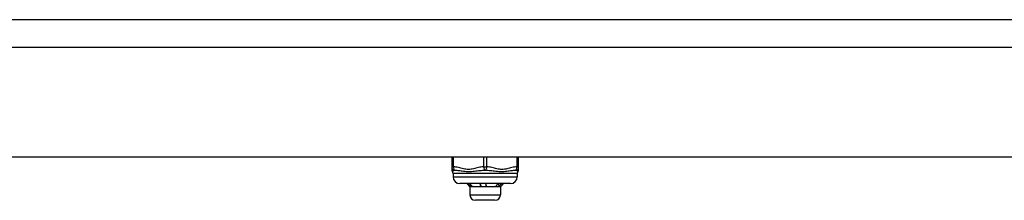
# Model space of a CAD drawing. Header units: inches. Extents: x 6 to 173, y 11 to 93.
# Tile 142 of 214: x 11.28 to 17.01, y 86.51 to 87.57. Entities that reach past the tile are written whole.
import ezdxf

# ---------------------------------------------------------------- set-up
doc = ezdxf.new("R2010")
doc.units = ezdxf.units.IN
doc.header["$MEASUREMENT"] = 0
doc.layers.add('Visible Edges(ANSI)', color=7, linetype='Continuous', lineweight=25)
doc.layers.add('Visible Tangent Edges(ANSI)', color=7, linetype='Continuous', lineweight=25)

msp = doc.modelspace()

# ---------------------------------------------------------------- linework, layer by layer
at = {"layer": 'Visible Edges(ANSI)'}
for p, q in [((41.2964, 87.5665), (5.7004, 87.5665)), ((41.2964, 86.7665), (5.7004, 86.7665)), ((13.7944, 86.7665), (13.7944, 86.7097)), ((14.1841, 86.7097), (14.1841, 86.7665)), ((13.7944, 86.7097), (13.7944, 86.6942)), ((14.1841, 86.6942), (14.1841, 86.7097)), ((13.8022, 86.6706), (13.8022, 86.6509)), ((14.1763, 86.6706), (14.1763, 86.6509)), ((14.1369, 86.6115), (13.8416, 86.6115)), ((13.9007, 86.5929), (13.8821, 86.6115)), ((13.9083, 86.5929), (13.9007, 86.5929)), ((13.9007, 86.5929), (13.9007, 86.5457)), ((13.98, 86.5929), (13.9083, 86.5929)), ((14.0609, 86.5929), (13.98, 86.5929)), ((14.0778, 86.5929), (14.0609, 86.5929)), ((14.0778, 86.5929), (14.0877, 86.6028)), ((14.0778, 86.5929), (14.0778, 86.5457)), ((14.0877, 86.6028), (14.0964, 86.6115)), ((14.0463, 86.5142), (13.9322, 86.5142))]:
    msp.add_line(p, q, dxfattribs=at)
at = {"layer": 'Visible Edges(ANSI)', "flags": 128}
for points in [[(13.9019, 86.5943), (13.9012, 86.595), (13.9005, 86.5958), (13.8998, 86.5965), (13.8991, 86.5972), (13.8985, 86.5979), (13.8978, 86.5986), (13.8971, 86.5993), (13.8964, 86.6001), (13.8957, 86.6008), (13.895, 86.6015), (13.8943, 86.6022), (13.8936, 86.6029), (13.893, 86.6036), (13.8923, 86.6043), (13.8916, 86.6051), (13.8909, 86.6058), (13.8902, 86.6065), (13.8895, 86.6072), (13.8888, 86.6079), (13.8881, 86.6086), (13.8874, 86.6094), (13.8867, 86.6101), (13.886, 86.6108), (13.8854, 86.6115)], [(13.8975, 86.6115), (13.8982, 86.6108), (13.8989, 86.6101), (13.8996, 86.6094), (13.9003, 86.6086), (13.9011, 86.6079), (13.9018, 86.6072), (13.9025, 86.6065), (13.9032, 86.6058), (13.9039, 86.6051), (13.9046, 86.6043), (13.9054, 86.6036), (13.9061, 86.6029), (13.9068, 86.6022), (13.9075, 86.6015), (13.9082, 86.6008), (13.9089, 86.6001), (13.9096, 86.5993), (13.9104, 86.5986), (13.9111, 86.5979), (13.9118, 86.5972), (13.9125, 86.5965), (13.9132, 86.5958), (13.9139, 86.595), (13.9146, 86.5943)], [(13.9019, 86.5943), (13.9019, 86.5949), (13.9018, 86.5954), (13.9018, 86.596), (13.9018, 86.5965), (13.9018, 86.5971), (13.9018, 86.5976), (13.9018, 86.5982), (13.9018, 86.5987), (13.9017, 86.5993), (13.9017, 86.5998), (13.9017, 86.6003), (13.9017, 86.6009), (13.9017, 86.6014), (13.9017, 86.602), (13.9016, 86.6025), (13.9016, 86.6031), (13.9016, 86.6036), (13.9016, 86.6042), (13.9016, 86.6047), (13.9016, 86.6053), (13.9016, 86.6058), (13.9015, 86.6064), (13.9015, 86.6069), (13.9015, 86.6075)], [(13.9083, 86.5929), (13.9081, 86.5929), (13.9078, 86.593), (13.9075, 86.593), (13.9072, 86.593), (13.907, 86.593), (13.9067, 86.593), (13.9064, 86.5931), (13.9062, 86.5931), (13.9059, 86.5931), (13.9056, 86.5932), (13.9053, 86.5932), (13.9051, 86.5933), (13.9048, 86.5934), (13.9045, 86.5934), (13.9043, 86.5935), (13.904, 86.5936), (13.9037, 86.5937), (13.9035, 86.5937), (13.9032, 86.5938), (13.9029, 86.5939), (13.9027, 86.594), (13.9024, 86.5941), (13.9021, 86.5942), (13.9019, 86.5943)], [(13.9146, 86.5943), (13.9144, 86.5942), (13.9141, 86.5941), (13.9139, 86.594), (13.9136, 86.5939), (13.9133, 86.5938), (13.9131, 86.5937), (13.9128, 86.5936), (13.9126, 86.5936), (13.9123, 86.5935), (13.912, 86.5934), (13.9118, 86.5934), (13.9115, 86.5933), (13.9112, 86.5932), (13.911, 86.5932), (13.9107, 86.5931), (13.9104, 86.5931), (13.9102, 86.5931), (13.9099, 86.593), (13.9097, 86.593), (13.9094, 86.593), (13.9091, 86.593), (13.9089, 86.593), (13.9086, 86.5929), (13.9083, 86.5929)], [(13.9642, 86.5943), (13.964, 86.595), (13.9638, 86.5958), (13.9637, 86.5965), (13.9635, 86.5972), (13.9634, 86.5979), (13.9632, 86.5986), (13.963, 86.5993), (13.9628, 86.6001), (13.9627, 86.6008), (13.9625, 86.6015), (13.9623, 86.6022), (13.9622, 86.6029), (13.962, 86.6036), (13.9618, 86.6043), (13.9616, 86.6051), (13.9614, 86.6058), (13.9613, 86.6065), (13.9611, 86.6072), (13.9609, 86.6079), (13.9607, 86.6086), (13.9605, 86.6094), (13.9603, 86.6101), (13.9601, 86.6108), (13.96, 86.6115)], [(13.9642, 86.5943), (13.9641, 86.595), (13.964, 86.5958), (13.9639, 86.5965), (13.9638, 86.5972), (13.9638, 86.5979), (13.9637, 86.5986), (13.9636, 86.5993), (13.9635, 86.6001), (13.9634, 86.6008), (13.9633, 86.6015), (13.9633, 86.6022), (13.9632, 86.6029), (13.9631, 86.6036), (13.963, 86.6043), (13.9629, 86.6051), (13.9629, 86.6058), (13.9628, 86.6065), (13.9627, 86.6072), (13.9626, 86.6079), (13.9625, 86.6086), (13.9624, 86.6094), (13.9624, 86.6101), (13.9623, 86.6108), (13.9622, 86.6115)], [(13.98, 86.5929), (13.9793, 86.5929), (13.9787, 86.593), (13.978, 86.593), (13.9773, 86.593), (13.9767, 86.593), (13.976, 86.593), (13.9753, 86.5931), (13.9747, 86.5931), (13.974, 86.5931), (13.9734, 86.5932), (13.9727, 86.5932), (13.972, 86.5933), (13.9714, 86.5934), (13.9707, 86.5934), (13.9701, 86.5935), (13.9694, 86.5936), (13.9688, 86.5937), (13.9681, 86.5937), (13.9674, 86.5938), (13.9668, 86.5939), (13.9661, 86.594), (13.9655, 86.5941), (13.9648, 86.5942), (13.9642, 86.5943)], [(13.9955, 86.5943), (13.9948, 86.5942), (13.9942, 86.5941), (13.9936, 86.594), (13.9929, 86.5939), (13.9923, 86.5938), (13.9916, 86.5937), (13.991, 86.5936), (13.9903, 86.5936), (13.9897, 86.5935), (13.9891, 86.5934), (13.9884, 86.5934), (13.9878, 86.5933), (13.9871, 86.5932), (13.9865, 86.5932), (13.9858, 86.5931), (13.9852, 86.5931), (13.9845, 86.5931), (13.9839, 86.593), (13.9832, 86.593), (13.9826, 86.593), (13.9819, 86.593), (13.9813, 86.593), (13.9806, 86.5929), (13.98, 86.5929)], [(13.9912, 86.6115), (13.9914, 86.6108), (13.9916, 86.6101), (13.9918, 86.6094), (13.992, 86.6086), (13.9922, 86.6079), (13.9923, 86.6072), (13.9925, 86.6065), (13.9927, 86.6058), (13.9929, 86.6051), (13.9931, 86.6043), (13.9933, 86.6036), (13.9934, 86.6029), (13.9936, 86.6022), (13.9938, 86.6015), (13.994, 86.6008), (13.9941, 86.6001), (13.9943, 86.5993), (13.9945, 86.5986), (13.9947, 86.5979), (13.9948, 86.5972), (13.995, 86.5965), (13.9952, 86.5958), (13.9953, 86.595), (13.9955, 86.5943)], [(14.0515, 86.5943), (14.0521, 86.595), (14.0526, 86.5958), (14.0531, 86.5965), (14.0536, 86.5972), (14.0541, 86.5979), (14.0547, 86.5986), (14.0552, 86.5993), (14.0557, 86.6001), (14.0562, 86.6008), (14.0567, 86.6015), (14.0573, 86.6022), (14.0578, 86.6029), (14.0583, 86.6036), (14.0588, 86.6043), (14.0593, 86.6051), (14.0598, 86.6058), (14.0603, 86.6065), (14.0608, 86.6072), (14.0613, 86.6079), (14.0618, 86.6086), (14.0623, 86.6094), (14.0628, 86.6101), (14.0633, 86.6108), (14.0638, 86.6115)], [(14.0609, 86.5929), (14.0605, 86.5929), (14.0601, 86.593), (14.0597, 86.593), (14.0593, 86.593), (14.059, 86.593), (14.0586, 86.593), (14.0582, 86.5931), (14.0578, 86.5931), (14.0574, 86.5931), (14.057, 86.5932), (14.0566, 86.5932), (14.0562, 86.5933), (14.0558, 86.5934), (14.0554, 86.5934), (14.055, 86.5935), (14.0547, 86.5936), (14.0543, 86.5937), (14.0539, 86.5937), (14.0535, 86.5938), (14.0531, 86.5939), (14.0527, 86.594), (14.0523, 86.5941), (14.0519, 86.5942), (14.0515, 86.5943)], [(14.0701, 86.5943), (14.0697, 86.5942), (14.0693, 86.5941), (14.069, 86.594), (14.0686, 86.5939), (14.0682, 86.5938), (14.0678, 86.5937), (14.0674, 86.5936), (14.067, 86.5936), (14.0667, 86.5935), (14.0663, 86.5934), (14.0659, 86.5934), (14.0655, 86.5933), (14.0651, 86.5932), (14.0648, 86.5932), (14.0644, 86.5931), (14.064, 86.5931), (14.0636, 86.5931), (14.0632, 86.593), (14.0628, 86.593), (14.0625, 86.593), (14.0621, 86.593), (14.0617, 86.593), (14.0613, 86.5929), (14.0609, 86.5929)], [(14.0701, 86.5943), (14.0701, 86.595), (14.07, 86.5958), (14.07, 86.5965), (14.0699, 86.5972), (14.0699, 86.5979), (14.0699, 86.5986), (14.0698, 86.5993), (14.0698, 86.6001), (14.0698, 86.6008), (14.0697, 86.6015), (14.0697, 86.6022), (14.0696, 86.6029), (14.0696, 86.6036), (14.0696, 86.6043), (14.0695, 86.6051), (14.0695, 86.6058), (14.0694, 86.6065), (14.0694, 86.6072), (14.0694, 86.6079), (14.0693, 86.6086), (14.0693, 86.6094), (14.0693, 86.6101), (14.0692, 86.6108), (14.0692, 86.6115)], [(14.083, 86.6115), (14.0825, 86.6108), (14.0819, 86.6101), (14.0814, 86.6094), (14.0809, 86.6086), (14.0803, 86.6079), (14.0798, 86.6072), (14.0793, 86.6065), (14.0788, 86.6058), (14.0782, 86.6051), (14.0777, 86.6043), (14.0771, 86.6036), (14.0766, 86.6029), (14.0761, 86.6022), (14.0755, 86.6015), (14.075, 86.6008), (14.0745, 86.6001), (14.0739, 86.5993), (14.0734, 86.5986), (14.0728, 86.5979), (14.0723, 86.5972), (14.0717, 86.5965), (14.0712, 86.5958), (14.0706, 86.595), (14.0701, 86.5943)]]:
    msp.add_lwpolyline(points, dxfattribs=at)
at = {"layer": 'Visible Edges(ANSI)'}
for centre, radius, start, end in [((13.8141, 86.6942), 0.0197, 180, 216.8699), ((14.1644, 86.6942), 0.0197, 323.1301, 0), ((13.7826, 86.6706), 0.0197, 0, 36.8699), ((13.8416, 86.6509), 0.0394, 180, 270), ((14.1369, 86.6509), 0.0394, 270, 0), ((14.1959, 86.6706), 0.0197, 143.1301, 180), ((13.9322, 86.5457), 0.0315, 180, 270), ((14.0463, 86.5457), 0.0315, 270, 0)]:
    msp.add_arc(centre, radius, start, end, dxfattribs=at)
at = {"layer": 'Visible Tangent Edges(ANSI)'}
for p, q in [((5.7004, 87.4055), (41.2964, 87.4055)), ((13.8042, 86.7097), (13.8042, 86.7665)), ((13.9794, 86.7665), (13.9794, 86.7097)), ((13.9991, 86.7097), (13.9991, 86.7665)), ((14.1743, 86.7665), (14.1743, 86.7097)), ((13.7944, 86.7097), (13.8042, 86.7097)), ((13.9794, 86.7097), (13.9991, 86.7097)), ((14.1743, 86.7097), (14.1841, 86.7097)), ((14.1763, 86.6706), (13.8022, 86.6706)), ((13.8022, 86.6509), (14.1763, 86.6509)), ((13.9007, 86.5457), (14.0778, 86.5457))]:
    msp.add_line(p, q, dxfattribs=at)
at = {"layer": 'Visible Tangent Edges(ANSI)', "flags": 128}
for points in [[(13.9794, 86.7097), (13.972, 86.709), (13.9647, 86.7079), (13.9574, 86.7066), (13.9501, 86.705), (13.9429, 86.7033), (13.9356, 86.7015), (13.9284, 86.6997), (13.9212, 86.698), (13.9139, 86.6965), (13.9066, 86.6952), (13.8992, 86.6945), (13.8918, 86.6942), (13.8844, 86.6945), (13.8771, 86.6952), (13.8698, 86.6964), (13.8625, 86.698), (13.8553, 86.6997), (13.848, 86.7015), (13.8408, 86.7033), (13.8335, 86.705), (13.8262, 86.7066), (13.8189, 86.7079), (13.8116, 86.709), (13.8042, 86.7097)], [(14.1743, 86.7097), (14.1669, 86.709), (14.1596, 86.7079), (14.1523, 86.7066), (14.145, 86.705), (14.1377, 86.7033), (14.1305, 86.7015), (14.1233, 86.6997), (14.116, 86.698), (14.1088, 86.6965), (14.1015, 86.6952), (14.0941, 86.6945), (14.0867, 86.6942), (14.0793, 86.6945), (14.072, 86.6952), (14.0646, 86.6964), (14.0574, 86.698), (14.0501, 86.6997), (14.0429, 86.7015), (14.0357, 86.7033), (14.0284, 86.705), (14.0211, 86.7066), (14.0138, 86.7079), (14.0065, 86.709), (13.9991, 86.7097)], [(13.7983, 86.6824), (13.7983, 86.6824), (13.7984, 86.6825), (13.7986, 86.6827), (13.7988, 86.6829), (13.7991, 86.6832), (13.7994, 86.6835), (13.7998, 86.6839), (13.8002, 86.6843), (13.8007, 86.6847), (13.8012, 86.6851), (13.8018, 86.6856), (13.8024, 86.686), (13.803, 86.6865), (13.8037, 86.6869), (13.8044, 86.6874), (13.8052, 86.6878), (13.806, 86.6882), (13.8068, 86.6886), (13.8076, 86.6889), (13.8085, 86.6892), (13.8094, 86.6895), (13.8103, 86.6898), (13.8112, 86.69), (13.8121, 86.6901)], [(13.8122, 86.6901), (13.8178, 86.6898), (13.8237, 86.6892), (13.8297, 86.6886), (13.836, 86.6878), (13.8424, 86.6869), (13.8491, 86.686), (13.856, 86.6851), (13.8631, 86.6843), (13.8704, 86.6835), (13.878, 86.6829), (13.8858, 86.6825), (13.8938, 86.6824), (13.9019, 86.6825), (13.9101, 86.6829), (13.9183, 86.6835), (13.9264, 86.6843), (13.9345, 86.6851), (13.9426, 86.686), (13.9505, 86.6869), (13.9585, 86.6878), (13.9663, 86.6886), (13.9741, 86.6892), (13.9817, 86.6898), (13.9892, 86.6901)], [(13.9893, 86.6901), (13.9968, 86.6898), (14.0044, 86.6892), (14.0122, 86.6886), (14.0201, 86.6878), (14.028, 86.6869), (14.036, 86.686), (14.044, 86.6851), (14.0521, 86.6843), (14.0603, 86.6835), (14.0685, 86.6829), (14.0766, 86.6825), (14.0847, 86.6824), (14.0927, 86.6825), (14.1005, 86.6829), (14.1081, 86.6835), (14.1155, 86.6843), (14.1226, 86.6851), (14.1294, 86.686), (14.1361, 86.6869), (14.1425, 86.6878), (14.1488, 86.6886), (14.1548, 86.6892), (14.1607, 86.6898), (14.1663, 86.6901)], [(14.1663, 86.6901), (14.1673, 86.69), (14.1682, 86.6898), (14.1691, 86.6895), (14.17, 86.6892), (14.1709, 86.6889), (14.1717, 86.6886), (14.1725, 86.6882), (14.1733, 86.6878), (14.1741, 86.6874), (14.1748, 86.6869), (14.1755, 86.6865), (14.1761, 86.686), (14.1767, 86.6856), (14.1773, 86.6851), (14.1778, 86.6847), (14.1783, 86.6843), (14.1787, 86.6839), (14.1791, 86.6835), (14.1794, 86.6832), (14.1797, 86.6829), (14.1799, 86.6827), (14.1801, 86.6825), (14.1802, 86.6824), (14.1802, 86.6824)]]:
    msp.add_lwpolyline(points, dxfattribs=at)
at = {"layer": 'Visible Tangent Edges(ANSI)'}
for centre, major_axis, ratio, start_param, end_param in [((13.8141, 86.7097), (-0.0197, 0), 0.998428, 0, 1.474012), ((13.8141, 86.7097), (-0.0013, -0.0196), 0.499214, 4.74474, 6.218752), ((13.9892, 86.7097), (0.0013, -0.0196), 0.499214, 4.680038, 6.15405), ((13.9892, 86.7097), (-0.0013, -0.0196), 0.499214, 0.129136, 1.603148), ((14.1644, 86.7097), (0.0197, 0), 0.998428, 4.809173, 6.283185), ((14.1644, 86.7097), (0.0013, -0.0196), 0.499214, 0.064433, 1.538445)]:
    msp.add_ellipse(centre, major_axis=major_axis, ratio=ratio, start_param=start_param, end_param=end_param, dxfattribs=at)

doc.saveas('drawing.dxf')
